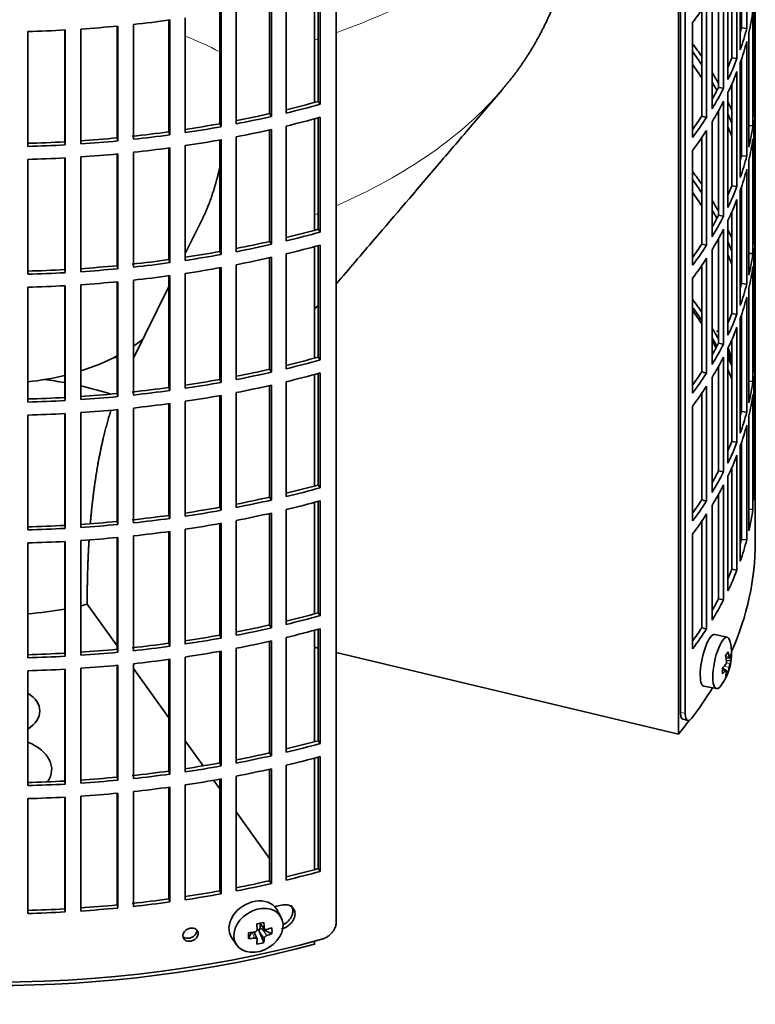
# Model space of a CAD drawing. Header units: millimetres. Extents: x 441 to 1325, y -1124 to 1309.
# Tile 4 of 26: x 1181 to 1319, y -1060 to -874. Entities that reach past the tile are written whole.
import ezdxf

# ---------------------------------------------------------------- set-up
doc = ezdxf.new("R2010")
doc.units = ezdxf.units.MM
for name, color, linetype in [('M5X8_UNI7687', 7, 'Continuous'), ('VSI184-254_GIUNT', 7, 'Continuous'), ('VSI344-454_FILTR', 7, 'Continuous'), ('VSI344-454_SUPPO', 7, 'Continuous')]:
    doc.layers.add(name, color=color, linetype=linetype)

# ---------------------------------------------------------------- blocks, each defined once
blk = doc.blocks.new('SE4')
at = {"layer": 'M5X8_UNI7687', "color": 7, "linetype": 'Continuous', "lineweight": 35}
for p, q in [((1314.14, -990.84), (1311.8, -990.28)), ((1313.9, -994.69), (1314.58, -994.75)), ((1314.85, -995.16), (1313.99, -995.25)), ((1313.78, -997), (1313.26, -996.6)), ((1313.96, -997.06), (1313.26, -996.82)), ((1314.29, -997.39), (1313.98, -997.15)), ((1309.75, -1000.07), (1312.11, -1000.49)), ((1230.09, -1043.52), (1229.29, -1042.13)), ((1225.97, -1045.89), (1225.55, -1045.98)), ((1226.02, -1044.72), (1227.02, -1045.79)), ((1226.15, -1044.86), (1226.15, -1045.71)), ((1228.39, -1046.69), (1226.55, -1045.84)), ((1220.84, -1047.46), (1221.75, -1048.78)), ((1224, -1047.61), (1224.52, -1046.43)), ((1225.58, -1047.71), (1225.03, -1046.37)), ((1226.85, -1048.35), (1226.08, -1046.34))]:
    blk.add_line(p, q, dxfattribs=at)
at = {"layer": 'M5X8_UNI7687', "color": 4, "linetype": 'Continuous', "lineweight": 9}
for p, q in [((1313.85, -994.48), (1314.49, -994.53)), ((1313.96, -995.67), (1314.66, -995.83)), ((1313.83, -997.14), (1313.27, -996.94)), ((1314.49, -996.5), (1313.54, -996.29)), ((1226.12, -1044.7), (1226.93, -1045.57)), ((1226.55, -1045.84), (1227.4, -1047.04)), ((1225.13, -1047.51), (1224.68, -1046.41)), ((1226.93, -1047.54), (1226.08, -1046.34))]:
    blk.add_line(p, q, dxfattribs=at)
at = {"layer": 'M5X8_UNI7687', "color": 7, "linetype": 'Continuous', "lineweight": 35}
for centre, start, end in [((1304.94, -939.72), 0.9618, 20.2466), ((1304.94, -993.95), 323.0972, 13.1681)]:
    blk.add_arc(centre, 10, start, end, dxfattribs=at)
for centre, major_axis, ratio, start_param, end_param in [((1313.11, -938), (1.01, -4.83), 0.279258, 2.875662, 3.13351), ((1313.11, -938), (1.01, -4.83), 0.279258, 1.309438, 1.74625), ((1310.76, -995.17), (1.03, 4.89), 0.279258, 0, 3.149676), ((1313.11, -995.66), (-1.01, -4.83), 0.279258, 2.602715, 6.283185), ((1310.76, -995.17), (1.03, 4.89), 0.279258, 6.275102, 6.283185), ((1307.01, -996.88), (7.56, 5.34), 0.305094, -0.70884, -0.559147), ((1304.9, -994.03), (9.07, -4.21), 0.788675, 0.472009, 0.586568), ((1304.95, -994.07), (9.95, 0.98), 0.550814, -0.283422, -0.168863), ((1305.97, -996.04), (8.32, 4.07), 0.785719, 5.841156, 5.990848), ((1304.95, -994.07), (9.95, 0.98), 0.550814, -0.64024, -0.525681), ((1305, -993.86), (7.78, -6.28), 0.739997, 0.659835, 0.774395), ((1304.95, -993.82), (9.95, -1.02), 0.599492, 6.115611, 6.23017), ((1308.06, -992.72), (3.38, -8.62), 0.459156, 0.788486, 0.938178), ((1304.95, -993.82), (9.95, -1.02), 0.599492, -0.524392, -0.409833), ((1305, -993.86), (7.78, -6.28), 0.739997, 0.303018, 0.417577), ((1307.01, -991.88), (6.53, -6.56), 0.631658, 0.068863, 0.218555), ((1304.9, -994.03), (9.07, -4.21), 0.788675, 0.115191, 0.22975), ((1313.11, -995.66), (-1.01, -4.83), 0.279258, 0, 0.538878), ((1225, -1044.69), (4.23, 2.67), 0.767256, 0, 3.174849), ((1225, -1044.69), (4.23, 2.67), 0.767256, 6.249929, 6.283185), ((1223.63, -1045.02), (9.07, 1.85), 0.019763, -1.362564, -1.212872), ((1223.03, -1041.3), (1.53, -9.88), 0.211325, 1.060011, 1.174571), ((1226.38, -1046.01), (-0.426, -0.263), 0.771805, 4.793187, 5.319985), ((1226.55, -1046.25), (-0.389, 0.866), 0.498877, 0.936528, 1.454729), ((1226.55, -1046.25), (-0.787, 0.46), 0.398513, 4.948942, 5.467143), ((1222.74, -1041.36), (2.6, -9.66), 0.345066, 1.029371, 1.14393), ((1222.88, -1041.46), (9.99, 0.35), 0.508283, -1.119427, -1.004868), ((1220.75, -1043.13), (5.99, -7.06), 0.675161, 0.597011, 0.746703), ((1226.51, -1041.92), (-1.49, -9.14), 0.222064, -1.011937, -0.862245), ((1222.88, -1041.46), (9.99, 0.35), 0.508283, 4.80694, 4.9215), ((1222.88, -1041.2), (9.99, -0.39), 0.642024, 4.849519, 4.964078), ((1223.03, -1041.3), (1.53, -9.88), 0.211325, 0.703193, 0.817753), ((1222.74, -1041.36), (2.6, -9.66), 0.345066, 0.672553, 0.787113), ((1222.88, -1041.2), (9.99, -0.39), 0.642024, -1.076849, -0.96229), ((1223.63, -1040.02), (8.01, -4.64), 0.916989, 5.413008, 5.5627)]:
    blk.add_ellipse(centre, major_axis=major_axis, ratio=ratio, start_param=start_param, end_param=end_param, dxfattribs=at)
blk.add_ellipse((1225.85, -1046.04), major_axis=(-4.17, -2.63), ratio=0.767256, dxfattribs=at)
for points in [[(1313.83, -995.98), (1313.84, -995.97), (1313.85, -995.95), (1313.87, -995.92), (1313.89, -995.88), (1313.91, -995.85), (1313.93, -995.81), (1313.94, -995.76), (1313.96, -995.72), (1313.97, -995.67), (1313.98, -995.62), (1313.99, -995.57), (1314, -995.52), (1314, -995.48), (1314.01, -995.43), (1314.01, -995.39), (1314, -995.34), (1314, -995.31), (1314, -995.3)], [(1314.49, -994.53), (1314.49, -994.54), (1314.49, -994.57), (1314.5, -994.61), (1314.51, -994.64), (1314.52, -994.67), (1314.53, -994.69), (1314.54, -994.71), (1314.55, -994.73), (1314.56, -994.74), (1314.57, -994.75), (1314.58, -994.75), (1314.6, -994.75), (1314.61, -994.74), (1314.62, -994.73), (1314.63, -994.71), (1314.64, -994.69), (1314.65, -994.68), (1314.66, -994.67)], [(1314.66, -995.83), (1314.65, -995.84), (1314.64, -995.86), (1314.63, -995.89), (1314.62, -995.92), (1314.61, -995.96), (1314.6, -996), (1314.58, -996.05), (1314.57, -996.09), (1314.56, -996.14), (1314.55, -996.19), (1314.54, -996.24), (1314.53, -996.28), (1314.52, -996.33), (1314.51, -996.37), (1314.5, -996.42), (1314.49, -996.46), (1314.49, -996.49), (1314.49, -996.5)], [(1314, -997.27), (1314, -997.26), (1314, -997.23), (1314.01, -997.2), (1314.01, -997.17), (1314, -997.14), (1314, -997.12), (1313.99, -997.1), (1313.98, -997.08), (1313.97, -997.07), (1313.96, -997.06), (1313.94, -997.06), (1313.93, -997.06), (1313.91, -997.07), (1313.89, -997.08), (1313.87, -997.09), (1313.85, -997.11), (1313.84, -997.13), (1313.83, -997.14)], [(1225.13, -1046.35), (1225.15, -1046.35), (1225.18, -1046.34), (1225.23, -1046.33), (1225.27, -1046.32), (1225.31, -1046.3), (1225.35, -1046.27), (1225.39, -1046.24), (1225.43, -1046.21), (1225.47, -1046.18), (1225.5, -1046.14), (1225.53, -1046.1), (1225.55, -1046.06), (1225.57, -1046.02), (1225.58, -1045.98), (1225.59, -1045.94), (1225.6, -1045.89), (1225.6, -1045.86), (1225.6, -1045.85)], [(1226.93, -1045.57), (1226.93, -1045.58), (1226.94, -1045.61), (1226.95, -1045.65), (1226.96, -1045.69), (1226.97, -1045.72), (1226.99, -1045.76), (1227.02, -1045.79), (1227.05, -1045.82), (1227.08, -1045.84), (1227.11, -1045.86), (1227.15, -1045.87), (1227.19, -1045.89), (1227.23, -1045.89), (1227.27, -1045.9), (1227.31, -1045.89), (1227.35, -1045.89), (1227.38, -1045.88), (1227.4, -1045.88)], [(1225.6, -1047.82), (1225.6, -1047.81), (1225.6, -1047.78), (1225.59, -1047.75), (1225.58, -1047.72), (1225.57, -1047.69), (1225.55, -1047.66), (1225.53, -1047.63), (1225.5, -1047.6), (1225.47, -1047.58), (1225.43, -1047.56), (1225.39, -1047.54), (1225.35, -1047.53), (1225.31, -1047.52), (1225.27, -1047.51), (1225.23, -1047.51), (1225.18, -1047.51), (1225.15, -1047.51), (1225.13, -1047.51)], [(1227.4, -1047.04), (1227.38, -1047.04), (1227.35, -1047.05), (1227.31, -1047.07), (1227.27, -1047.09), (1227.23, -1047.11), (1227.19, -1047.14), (1227.15, -1047.17), (1227.11, -1047.2), (1227.08, -1047.24), (1227.05, -1047.28), (1227.02, -1047.31), (1226.99, -1047.35), (1226.97, -1047.39), (1226.96, -1047.43), (1226.95, -1047.46), (1226.94, -1047.5), (1226.93, -1047.53), (1226.93, -1047.54)]]:
    blk.add_open_spline(points, degree=3, dxfattribs=at)
at = {"layer": 'VSI184-254_GIUNT', "color": 7, "linetype": 'Continuous', "lineweight": 35}
for start_param, end_param in [(-3.841652, -3.755961), (-4.214307, -3.970564), (1.760279, 1.971151)]:
    blk.add_ellipse((1175.92, -923.15), major_axis=(-34.5, 0), ratio=0.57735, start_param=start_param, end_param=end_param, dxfattribs=at)
at = {"layer": 'VSI344-454_FILTR', "color": 7, "linetype": 'Continuous', "lineweight": 35}
for p, q in [((1319.42, -965.61), (1319.42, -732.91)), ((1240.51, -1044.49), (1240.51, -823.22)), ((1306.24, -1005.19), (1306.24, -830.13)), ((1305.33, -1004.95), (1305.33, -833.52)), ((1317.81, -876.13), (1317.81, -854.5)), ((1316.59, -880.13), (1316.59, -858.5)), ((1316.82, -876.03), (1316.82, -857.8)), ((1315.96, -881.82), (1315.96, -860.18)), ((1314.99, -881.68), (1314.99, -862.53)), ((1314.26, -885.76), (1314.26, -864.12)), ((1313.44, -887.41), (1313.44, -865.78)), ((1312.49, -887.24), (1312.49, -867.55)), ((1319.41, -888.7), (1319.41, -867.06)), ((1237.07, -889.89), (1237.07, -868.89)), ((1237.48, -890.42), (1237.48, -868.78)), ((1311.27, -891.28), (1311.27, -869.64)), ((1227.95, -892.17), (1227.95, -871.15)), ((1228.29, -892.71), (1228.29, -871.08)), ((1231.05, -892.07), (1231.05, -870.43)), ((1310.25, -892.9), (1310.25, -871.26)), ((1319.17, -892.76), (1319.17, -871.12)), ((1218.57, -894.08), (1218.57, -873.05)), ((1218.84, -894.63), (1218.84, -873)), ((1221.68, -894.1), (1221.68, -872.46)), ((1309.32, -892.68), (1309.32, -872.65)), ((1318.96, -894.48), (1318.96, -872.84)), ((1202.3, -897.01), (1202.3, -875.38)), ((1208.98, -895.61), (1208.98, -874.56)), ((1209.19, -896.17), (1209.19, -874.53)), ((1212.08, -895.75), (1212.08, -874.12)), ((1307.61, -896.66), (1307.61, -875.02)), ((1182.42, -898.34), (1182.42, -876.71)), ((1189.36, -897.48), (1189.36, -876.43)), ((1189.43, -898.06), (1189.43, -876.42)), ((1192.4, -897.88), (1192.4, -876.24)), ((1199.23, -896.74), (1199.23, -875.69)), ((1199.37, -897.31), (1199.37, -875.68)), ((1316.82, -876.03), (1317.81, -876.13)), ((1318.22, -898.51), (1318.22, -876.88)), ((1317.81, -900.22), (1317.81, -878.58)), ((1314.99, -881.68), (1315.96, -881.82)), ((1316.59, -904.22), (1316.59, -882.58)), ((1316.82, -900.12), (1316.82, -881.89)), ((1315.96, -905.9), (1315.96, -884.27)), ((1314.99, -905.77), (1314.99, -886.61)), ((1312.49, -887.24), (1313.44, -887.41)), ((1314.26, -909.84), (1314.26, -888.21)), ((1237.07, -889.89), (1237.48, -890.42)), ((1313.44, -911.5), (1313.44, -889.86)), ((1319.17, -888.69), (1319.41, -888.7)), ((1227.95, -892.17), (1228.29, -892.71)), ((1312.49, -911.32), (1312.49, -891.63)), ((1319.41, -912.79), (1319.41, -891.15)), ((1218.57, -894.08), (1218.84, -894.63)), ((1237.07, -913.97), (1237.07, -892.98)), ((1237.48, -914.5), (1237.48, -892.87)), ((1309.32, -892.68), (1310.25, -892.9)), ((1311.27, -915.36), (1311.27, -893.73)), ((1208.98, -895.61), (1209.19, -896.17)), ((1227.95, -916.26), (1227.95, -895.24)), ((1228.29, -916.8), (1228.29, -895.16)), ((1231.05, -916.15), (1231.05, -894.52)), ((1310.25, -916.98), (1310.25, -895.34)), ((1318.22, -894.43), (1318.96, -894.48)), ((1319.17, -916.84), (1319.17, -895.21)), ((1189.36, -897.48), (1189.43, -898.06)), ((1199.23, -896.74), (1199.37, -897.31)), ((1218.57, -918.17), (1218.57, -897.13)), ((1218.84, -918.72), (1218.84, -897.08)), ((1221.68, -918.19), (1221.68, -896.55)), ((1309.32, -916.77), (1309.32, -896.73)), ((1318.96, -918.56), (1318.96, -896.93)), ((1202.3, -921.1), (1202.3, -899.46)), ((1208.98, -919.69), (1208.98, -898.65)), ((1209.19, -920.26), (1209.19, -898.62)), ((1212.08, -919.84), (1212.08, -898.2)), ((1307.61, -920.75), (1307.61, -899.11)), ((1182.42, -922.43), (1182.42, -900.79)), ((1189.36, -921.57), (1189.36, -900.51)), ((1189.43, -922.15), (1189.43, -900.51)), ((1192.4, -921.97), (1192.4, -900.33)), ((1199.23, -920.83), (1199.23, -899.78)), ((1199.37, -921.4), (1199.37, -899.76)), ((1316.82, -900.12), (1317.81, -900.22)), ((1318.22, -922.6), (1318.22, -900.96)), ((1317.81, -924.31), (1317.81, -902.67)), ((1314.99, -905.77), (1315.96, -905.9)), ((1316.59, -928.31), (1316.59, -906.67)), ((1316.82, -924.21), (1316.82, -905.98)), ((1315.96, -929.99), (1315.96, -908.35)), ((1314.99, -929.85), (1314.99, -910.7)), ((1312.49, -911.32), (1313.44, -911.5)), ((1314.26, -933.93), (1314.26, -912.29)), ((1237.07, -913.97), (1237.48, -914.5)), ((1313.44, -935.59), (1313.44, -913.95)), ((1319.17, -912.78), (1319.41, -912.79)), ((1227.95, -916.26), (1228.29, -916.8)), ((1312.49, -935.41), (1312.49, -915.72)), ((1319.41, -936.87), (1319.41, -915.24)), ((1218.57, -918.17), (1218.84, -918.72)), ((1237.07, -938.06), (1237.07, -917.06)), ((1237.48, -938.59), (1237.48, -916.95)), ((1309.32, -916.77), (1310.25, -916.98)), ((1311.27, -939.45), (1311.27, -917.81)), ((1208.98, -919.69), (1209.19, -920.26)), ((1227.95, -940.34), (1227.95, -919.33)), ((1228.29, -940.89), (1228.29, -919.25)), ((1231.05, -940.24), (1231.05, -918.6)), ((1310.25, -941.07), (1310.25, -919.43)), ((1318.22, -918.52), (1318.96, -918.56)), ((1319.17, -940.93), (1319.17, -919.29)), ((1189.36, -921.57), (1189.43, -922.15)), ((1199.23, -920.83), (1199.37, -921.4)), ((1218.57, -942.25), (1218.57, -921.22)), ((1218.84, -942.81), (1218.84, -921.17)), ((1221.68, -942.28), (1221.68, -920.64)), ((1309.32, -940.85), (1309.32, -920.82)), ((1318.96, -942.65), (1318.96, -921.01)), ((1202.3, -945.19), (1202.3, -923.55)), ((1208.98, -943.78), (1208.98, -922.73)), ((1209.19, -944.34), (1209.19, -922.71)), ((1212.08, -943.93), (1212.08, -922.29)), ((1307.61, -944.83), (1307.61, -923.2)), ((1182.42, -946.52), (1182.42, -924.88)), ((1189.36, -945.66), (1189.36, -924.6)), ((1189.43, -946.23), (1189.43, -924.6)), ((1192.4, -946.05), (1192.4, -924.42)), ((1199.23, -944.92), (1199.23, -923.86)), ((1199.37, -945.49), (1199.37, -923.85)), ((1316.82, -924.21), (1317.81, -924.31)), ((1318.22, -946.69), (1318.22, -925.05)), ((1317.81, -948.39), (1317.81, -926.76)), ((1314.99, -929.85), (1315.96, -929.99)), ((1316.59, -952.39), (1316.59, -930.76)), ((1316.82, -948.29), (1316.82, -930.06)), ((1315.96, -954.08), (1315.96, -932.44)), ((1314.99, -953.94), (1314.99, -934.79)), ((1312.49, -935.41), (1313.44, -935.59)), ((1314.26, -958.02), (1314.26, -936.38)), ((1237.07, -938.06), (1237.48, -938.59)), ((1313.44, -959.67), (1313.44, -938.04)), ((1319.17, -936.87), (1319.41, -936.87)), ((1227.95, -940.34), (1228.29, -940.89)), ((1312.49, -959.5), (1312.49, -939.81)), ((1319.41, -960.96), (1319.41, -939.32)), ((1218.57, -942.25), (1218.84, -942.81)), ((1237.07, -962.15), (1237.07, -941.15)), ((1237.48, -962.68), (1237.48, -941.04)), ((1309.32, -940.85), (1310.25, -941.07)), ((1311.27, -963.54), (1311.27, -941.9)), ((1208.98, -943.78), (1209.19, -944.34)), ((1227.95, -964.43), (1227.95, -943.41)), ((1228.29, -964.97), (1228.29, -943.34)), ((1231.05, -964.33), (1231.05, -942.69)), ((1310.25, -965.16), (1310.25, -943.52)), ((1318.22, -942.6), (1318.96, -942.65)), ((1319.17, -965.02), (1319.17, -943.38)), ((1189.36, -945.66), (1189.43, -946.23)), ((1199.23, -944.92), (1199.37, -945.49)), ((1218.57, -966.34), (1218.57, -945.31)), ((1218.84, -966.89), (1218.84, -945.26)), ((1221.68, -966.36), (1221.68, -944.72)), ((1309.32, -964.94), (1309.32, -944.9)), ((1318.96, -966.74), (1318.96, -945.1)), ((1202.3, -969.27), (1202.3, -947.64)), ((1208.98, -967.87), (1208.98, -946.82)), ((1209.19, -968.43), (1209.19, -946.79)), ((1212.08, -968.01), (1212.08, -946.38)), ((1307.61, -968.92), (1307.61, -947.28)), ((1182.42, -970.6), (1182.42, -948.97)), ((1189.36, -969.74), (1189.36, -948.69)), ((1189.43, -970.32), (1189.43, -948.68)), ((1192.4, -970.14), (1192.4, -948.5)), ((1199.23, -969), (1199.23, -947.95)), ((1199.37, -969.57), (1199.37, -947.94)), ((1316.82, -948.29), (1317.81, -948.39)), ((1318.22, -970.77), (1318.22, -949.14)), ((1317.81, -972.48), (1317.81, -950.84)), ((1314.99, -953.94), (1315.96, -954.08)), ((1316.59, -976.48), (1316.59, -954.84)), ((1316.82, -972.38), (1316.82, -954.15)), ((1315.96, -978.16), (1315.96, -956.53)), ((1314.99, -978.02), (1314.99, -958.87)), ((1312.49, -959.5), (1313.44, -959.67)), ((1314.26, -982.1), (1314.26, -960.47)), ((1237.07, -962.15), (1237.48, -962.68)), ((1313.44, -983.76), (1313.44, -962.12)), ((1319.17, -960.95), (1319.41, -960.96)), ((1227.95, -964.43), (1228.29, -964.97)), ((1312.49, -983.58), (1312.49, -963.89)), ((1218.57, -966.34), (1218.84, -966.89)), ((1237.07, -986.23), (1237.07, -965.24)), ((1237.48, -986.76), (1237.48, -965.13)), ((1309.32, -964.94), (1310.25, -965.16)), ((1311.27, -987.62), (1311.27, -965.99)), ((1208.98, -967.87), (1209.19, -968.43)), ((1227.95, -988.52), (1227.95, -967.5)), ((1228.29, -989.06), (1228.29, -967.42)), ((1231.05, -988.41), (1231.05, -966.78)), ((1310.25, -989.24), (1310.25, -967.6)), ((1318.22, -966.69), (1318.96, -966.74)), ((1319.42, -972.96), (1319.42, -968.06)), ((1189.36, -969.74), (1189.43, -970.32)), ((1199.23, -969), (1199.37, -969.57)), ((1218.57, -990.43), (1218.57, -969.39)), ((1218.84, -990.98), (1218.84, -969.34)), ((1221.68, -990.45), (1221.68, -968.81)), ((1309.32, -989.03), (1309.32, -968.99)), ((1202.3, -993.36), (1202.3, -971.72)), ((1208.98, -991.95), (1208.98, -970.91)), ((1209.19, -992.52), (1209.19, -970.88)), ((1212.08, -992.1), (1212.08, -970.46)), ((1307.61, -993.01), (1307.61, -971.37)), ((1182.42, -994.69), (1182.42, -973.05)), ((1189.36, -993.83), (1189.36, -972.77)), ((1189.43, -994.41), (1189.43, -972.77)), ((1192.4, -994.23), (1192.4, -972.59)), ((1199.23, -993.09), (1199.23, -972.04)), ((1199.37, -993.66), (1199.37, -972.02)), ((1316.82, -972.38), (1317.81, -972.48)), ((1314.99, -978.02), (1315.96, -978.16)), ((1312.49, -983.58), (1313.44, -983.76)), ((1237.07, -986.23), (1237.48, -986.76)), ((1227.95, -988.52), (1228.29, -989.06)), ((1218.57, -990.43), (1218.84, -990.98)), ((1237.07, -1010.32), (1237.07, -989.32)), ((1237.48, -1010.85), (1237.48, -989.21)), ((1309.32, -989.03), (1310.25, -989.24)), ((1208.98, -991.95), (1209.19, -992.52)), ((1227.95, -1012.6), (1227.95, -991.59)), ((1228.29, -1013.15), (1228.29, -991.51)), ((1231.05, -1012.5), (1231.05, -990.86)), ((1189.36, -993.83), (1189.43, -994.41)), ((1199.23, -993.09), (1199.37, -993.66)), ((1218.57, -1014.51), (1218.57, -993.48)), ((1218.84, -1015.07), (1218.84, -993.43)), ((1221.68, -1014.54), (1221.68, -992.9)), ((1199.37, -1017.75), (1199.37, -996.11)), ((1202.3, -1017.45), (1202.3, -995.81)), ((1208.98, -1016.04), (1208.98, -994.99)), ((1209.19, -1016.6), (1209.19, -994.97)), ((1212.08, -1016.19), (1212.08, -994.55)), ((1182.42, -1018.78), (1182.42, -997.14)), ((1189.36, -1017.92), (1189.36, -996.86)), ((1189.43, -1018.49), (1189.43, -996.86)), ((1192.4, -1018.31), (1192.4, -996.68)), ((1199.23, -1017.18), (1199.23, -996.12)), ((1305.81, -1006.28), (1306.72, -1006.52)), ((1237.07, -1010.32), (1237.48, -1010.85)), ((1227.95, -1012.6), (1228.29, -1013.15)), ((1218.57, -1014.51), (1218.84, -1015.07)), ((1237.07, -1034.41), (1237.07, -1013.41)), ((1237.48, -1034.94), (1237.48, -1013.3)), ((1208.98, -1016.04), (1209.19, -1016.6)), ((1227.95, -1036.69), (1227.95, -1015.67)), ((1228.29, -1037.23), (1228.29, -1015.6)), ((1231.05, -1036.59), (1231.05, -1014.95)), ((1189.36, -1017.92), (1189.43, -1018.49)), ((1199.23, -1017.18), (1199.37, -1017.75)), ((1218.57, -1038.6), (1218.57, -1017.57)), ((1218.84, -1039.15), (1218.84, -1017.52)), ((1221.68, -1038.62), (1221.68, -1016.98)), ((1199.23, -1041.26), (1199.23, -1020.21)), ((1199.37, -1041.83), (1199.37, -1020.2)), ((1202.3, -1041.53), (1202.3, -1019.9)), ((1208.98, -1040.13), (1208.98, -1019.08)), ((1209.19, -1040.69), (1209.19, -1019.05)), ((1212.08, -1040.27), (1212.08, -1018.64)), ((1182.42, -1042.86), (1182.42, -1021.23)), ((1189.36, -1042), (1189.36, -1020.95)), ((1189.43, -1042.58), (1189.43, -1020.94)), ((1192.4, -1042.4), (1192.4, -1020.76)), ((1237.07, -1034.41), (1237.48, -1034.94)), ((1227.95, -1036.69), (1228.29, -1037.23)), ((1218.57, -1038.6), (1218.84, -1039.15)), ((1208.98, -1040.13), (1209.19, -1040.69)), ((1189.36, -1042), (1189.43, -1042.58)), ((1199.23, -1041.26), (1199.37, -1041.83))]:
    blk.add_line(p, q, dxfattribs=at)
at = {"layer": 'VSI344-454_FILTR', "color": 4, "linetype": 'Continuous', "lineweight": 9}
for p, q in [((1306.24, -1005.19), (1305.33, -1004.95)), ((1214.51, -1046.63), (1214.25, -1046.07))]:
    blk.add_line(p, q, dxfattribs=at)
at = {"layer": 'VSI344-454_FILTR', "color": 7, "linetype": 'Continuous', "lineweight": 35}
for centre, major_axis, start_param, end_param in [((1175.92, -842.11), (143.5, 0), -0.40848, -0.359465), ((1175.92, -866.2), (143.5, 0), -0.129227, -0.080212), ((1175.92, -793.94), (143.5, 0), -1.385871, -1.336842), ((1175.92, -887.84), (142.5, 0), 0.149853, 0.160574), ((1175.92, -793.94), (143.5, 0), 4.757688, 4.806717), ((1175.92, -793.94), (143.5, 0), -1.455685, -1.406655), ((1175.92, -863.75), (142.5, 0), -0.161977, -0.149853), ((1175.92, -863.75), (143.5, 0), -0.199041, -0.150025), ((1175.92, -911.92), (143.5, 0), 0.37741, 0.40848), ((1175.92, -866.2), (143.5, 0), -0.199041, -0.150025), ((1175.92, -911.92), (142.5, 0), 0.359293, 0.39195), ((1175.92, -914.37), (142.5, 0), 0.359293, 0.39195), ((1175.92, -863.75), (142.5, 0), -0.24208, -0.219666), ((1175.92, -863.75), (143.5, 0), -0.268854, -0.219838), ((1175.92, -911.92), (143.5, 0), 0.312025, 0.338667), ((1175.92, -866.2), (143.5, 0), -0.268854, -0.219838), ((1175.92, -911.92), (142.5, 0), 0.297119, 0.318145), ((1175.92, -863.75), (142.5, 0), -0.318145, -0.28948), ((1175.92, -863.75), (143.5, 0), -0.338667, -0.289652), ((1175.92, -815.58), (142.5, 0), -1.17351, -1.127231), ((1175.92, -866.2), (143.5, 0), -0.338667, -0.289652), ((1175.92, -911.92), (143.5, 0), 0.248961, 0.268854), ((1175.92, -887.84), (143.5, 0), 6.223771, 6.272786), ((1175.92, -815.58), (142.5, 0), -1.243883, -1.197044), ((1175.92, -815.58), (143.5, 0), -1.176432, -1.127403), ((1175.92, -911.92), (142.5, 0), 0.219666, 0.24208), ((1175.92, -890.29), (143.5, 0), 6.223771, 6.272786), ((1175.92, -815.58), (142.5, 0), -1.314231, -1.266857), ((1175.92, -815.58), (143.5, 0), -1.246245, -1.197216), ((1175.92, -818.03), (143.5, 0), -1.176432, -1.127403), ((1175.92, -863.75), (142.5, 0), -0.39195, -0.359293), ((1175.92, -863.75), (143.5, 0), -0.40848, -0.359465), ((1175.92, -815.58), (142.5, 0), -1.386044, -1.33667), ((1175.92, -815.58), (143.5, 0), -1.316058, -1.267029), ((1175.92, -818.03), (143.5, 0), -1.246245, -1.197216), ((1175.92, -866.2), (143.5, 0), -0.40848, -0.359465), ((1175.92, -914.37), (142.5, 0), 0.219666, 0.24208), ((1175.92, -911.92), (143.5, 0), 0.190538, 0.199041), ((1175.92, -887.84), (143.5, 0), -0.129227, -0.080212), ((1175.92, -815.58), (142.5, 0), 4.757515, 4.806889), ((1175.92, -815.58), (142.5, 0), -1.455857, -1.406483), ((1175.92, -815.58), (143.5, 0), -1.455685, -1.406655), ((1175.92, -815.58), (143.5, 0), -1.385871, -1.336842), ((1175.92, -818.03), (143.5, 0), -1.316058, -1.267029), ((1175.92, -890.29), (143.5, 0), -0.129227, -0.080212), ((1175.92, -815.58), (143.5, 0), 4.757688, 4.806717), ((1175.92, -818.03), (143.5, 0), -1.385871, -1.336842), ((1175.92, -911.92), (142.5, 0), 0.149853, 0.160574), ((1175.92, -818.03), (143.5, 0), 4.757688, 4.806717), ((1175.92, -818.03), (143.5, 0), -1.455685, -1.406655), ((1175.92, -887.84), (142.5, 0), -0.161977, -0.149853), ((1175.92, -887.84), (143.5, 0), -0.199041, -0.150025), ((1175.92, -936.01), (143.5, 0), 0.37741, 0.40848), ((1175.92, -890.29), (143.5, 0), -0.199041, -0.150025), ((1175.92, -936.01), (142.5, 0), 0.359293, 0.39195), ((1175.92, -938.46), (142.5, 0), 0.359293, 0.39195), ((1175.92, -887.84), (142.5, 0), -0.24208, -0.219666), ((1175.92, -887.84), (143.5, 0), -0.268854, -0.219838), ((1175.92, -936.01), (143.5, 0), 0.312025, 0.338667), ((1175.92, -890.29), (143.5, 0), -0.268854, -0.219838), ((1175.92, -936.01), (142.5, 0), 0.297119, 0.318145), ((1175.92, -887.84), (142.5, 0), -0.318145, -0.28948), ((1175.92, -887.84), (143.5, 0), -0.338667, -0.289652), ((1175.92, -839.66), (142.5, 0), -1.17351, -1.127231), ((1175.92, -890.29), (143.5, 0), -0.338667, -0.289652), ((1175.92, -936.01), (143.5, 0), 0.248961, 0.268854), ((1175.92, -911.92), (143.5, 0), 6.223771, 6.272786), ((1175.92, -839.66), (142.5, 0), -1.243883, -1.197044), ((1175.92, -839.66), (143.5, 0), -1.176432, -1.127403), ((1175.92, -936.01), (142.5, 0), 0.219666, 0.24208), ((1175.92, -914.37), (143.5, 0), 6.223771, 6.272786), ((1175.92, -839.66), (142.5, 0), -1.314231, -1.266857), ((1175.92, -839.66), (143.5, 0), -1.246245, -1.197216), ((1175.92, -842.11), (143.5, 0), -1.176432, -1.127403), ((1175.92, -887.84), (142.5, 0), -0.39195, -0.359293), ((1175.92, -887.84), (143.5, 0), -0.40848, -0.359465), ((1175.92, -839.66), (142.5, 0), -1.386044, -1.33667), ((1175.92, -839.66), (143.5, 0), -1.316058, -1.267029), ((1175.92, -842.11), (143.5, 0), -1.246245, -1.197216), ((1175.92, -890.29), (143.5, 0), -0.40848, -0.359465), ((1175.92, -938.46), (142.5, 0), 0.219666, 0.24208), ((1175.92, -936.01), (143.5, 0), 0.190538, 0.199041), ((1175.92, -911.92), (143.5, 0), -0.129227, -0.080212), ((1175.92, -839.66), (142.5, 0), 4.757515, 4.806889), ((1175.92, -839.66), (142.5, 0), -1.455857, -1.406483), ((1175.92, -839.66), (143.5, 0), -1.455685, -1.406655), ((1175.92, -839.66), (143.5, 0), -1.385871, -1.336842), ((1175.92, -842.11), (143.5, 0), -1.316058, -1.267029), ((1175.92, -914.37), (143.5, 0), -0.129227, -0.080212), ((1175.92, -839.66), (143.5, 0), 4.757688, 4.806717), ((1175.92, -842.11), (143.5, 0), -1.385871, -1.336842), ((1175.92, -936.01), (142.5, 0), 0.149853, 0.160574), ((1175.92, -842.11), (143.5, 0), 4.757688, 4.806717), ((1175.92, -842.11), (143.5, 0), -1.455685, -1.406655), ((1175.92, -911.92), (142.5, 0), -0.161977, -0.149853), ((1175.92, -911.92), (143.5, 0), -0.199041, -0.150025), ((1175.92, -960.1), (143.5, 0), 0.37741, 0.40848), ((1175.92, -914.37), (143.5, 0), -0.199041, -0.150025), ((1175.92, -960.1), (142.5, 0), 0.359293, 0.39195), ((1175.92, -911.92), (142.5, 0), -0.24208, -0.219666), ((1175.92, -911.92), (143.5, 0), -0.268854, -0.219838), ((1175.92, -960.1), (143.5, 0), 0.312025, 0.338667), ((1175.92, -914.37), (143.5, 0), -0.268854, -0.219838), ((1175.92, -960.1), (142.5, 0), 0.297119, 0.318145), ((1175.92, -911.92), (142.5, 0), -0.318145, -0.28948), ((1175.92, -911.92), (143.5, 0), -0.338667, -0.289652), ((1175.92, -863.75), (142.5, 0), -1.17351, -1.127231), ((1175.92, -863.75), (143.5, 0), -1.176432, -1.127403), ((1175.92, -914.37), (143.5, 0), -0.338667, -0.289652), ((1175.92, -960.1), (143.5, 0), 0.248961, 0.268854), ((1175.92, -936.01), (143.5, 0), 6.223771, 6.272786), ((1175.92, -863.75), (142.5, 0), -1.243883, -1.197044), ((1175.92, -960.1), (142.5, 0), 0.219666, 0.24208), ((1175.92, -938.46), (143.5, 0), 6.223771, 6.272786), ((1175.92, -863.75), (142.5, 0), -1.314231, -1.266857), ((1175.92, -863.75), (143.5, 0), -1.246245, -1.197216), ((1175.92, -866.2), (143.5, 0), -1.176432, -1.127403), ((1175.92, -911.92), (142.5, 0), -0.39195, -0.359293), ((1175.92, -911.92), (143.5, 0), -0.40848, -0.359465), ((1175.92, -863.75), (142.5, 0), -1.386044, -1.33667), ((1175.92, -863.75), (143.5, 0), -1.316058, -1.267029), ((1175.92, -866.2), (143.5, 0), -1.246245, -1.197216), ((1175.92, -914.37), (143.5, 0), -0.40848, -0.359465), ((1175.92, -960.1), (143.5, 0), 0.190538, 0.199041), ((1175.92, -936.01), (143.5, 0), -0.129227, -0.080212), ((1175.92, -863.75), (142.5, 0), 4.757515, 4.806889), ((1175.92, -863.75), (142.5, 0), -1.455857, -1.406483), ((1175.92, -863.75), (143.5, 0), -1.455685, -1.406655), ((1175.92, -863.75), (143.5, 0), -1.385871, -1.336842), ((1175.92, -866.2), (143.5, 0), -1.316058, -1.267029), ((1175.92, -938.46), (143.5, 0), -0.129227, -0.080212), ((1175.92, -863.75), (143.5, 0), 4.757688, 4.806717), ((1175.92, -866.2), (143.5, 0), -1.385871, -1.336842), ((1175.92, -960.1), (142.5, 0), 0.149853, 0.160574), ((1175.92, -866.2), (143.5, 0), 4.757688, 4.806717), ((1175.92, -866.2), (143.5, 0), -1.455685, -1.406655), ((1175.92, -936.01), (142.5, 0), -0.160574, -0.149853), ((1175.92, -936.01), (143.5, 0), -0.199041, -0.150025), ((1175.92, -938.46), (143.5, 0), -0.199041, -0.150025), ((1175.92, -936.01), (142.5, 0), -0.24208, -0.219666), ((1175.92, -936.01), (143.5, 0), -0.268854, -0.219838), ((1175.92, -938.46), (143.5, 0), -0.268854, -0.219838), ((1175.92, -936.01), (142.5, 0), -0.318145, -0.28948), ((1175.92, -936.01), (143.5, 0), -0.338667, -0.289652), ((1175.92, -887.84), (142.5, 0), -1.17351, -1.127231), ((1175.92, -887.84), (143.5, 0), -1.176432, -1.127403), ((1175.92, -938.46), (143.5, 0), -0.338667, -0.289652), ((1175.92, -960.1), (143.5, 0), 6.223771, 6.272786), ((1175.92, -887.84), (142.5, 0), -1.243883, -1.197044), ((1175.92, -887.84), (142.5, 0), -1.314231, -1.266857), ((1175.92, -887.84), (143.5, 0), -1.246245, -1.197216), ((1175.92, -890.29), (143.5, 0), -1.176432, -1.127403), ((1175.92, -936.01), (142.5, 0), -0.39195, -0.359293), ((1175.92, -936.01), (143.5, 0), -0.40848, -0.359465), ((1175.92, -887.84), (142.5, 0), -1.386044, -1.33667), ((1175.92, -887.84), (143.5, 0), -1.316058, -1.267029), ((1175.92, -890.29), (143.5, 0), -1.246245, -1.197216), ((1175.92, -938.46), (143.5, 0), -0.40848, -0.359465), ((1175.92, -960.1), (143.5, 0), -0.129227, -0.080212), ((1175.92, -887.84), (142.5, 0), 4.757515, 4.806889), ((1175.92, -887.84), (142.5, 0), -1.455857, -1.406483), ((1175.92, -887.84), (143.5, 0), -1.455685, -1.406655), ((1175.92, -887.84), (143.5, 0), -1.385871, -1.336842), ((1175.92, -890.29), (143.5, 0), -1.316058, -1.267029), ((1175.92, -887.84), (143.5, 0), 4.757688, 4.806717), ((1175.92, -890.29), (143.5, 0), -1.385871, -1.336842), ((1175.92, -972.96), (143.5, 0), 3.141593, 5.158357), ((1175.92, -890.29), (143.5, 0), 4.757688, 4.806717), ((1175.92, -890.29), (143.5, 0), -1.455685, -1.406655), ((1175.92, -972.96), (-143.5, 0), 2.890798, 3.141593), ((1175.92, -960.1), (142.5, 0), -0.160574, -0.149853), ((1175.92, -960.1), (143.5, 0), -0.199041, -0.150025), ((1175.92, -960.1), (142.5, 0), -0.24208, -0.219666), ((1175.92, -960.1), (143.5, 0), -0.268854, -0.219838), ((1175.92, -960.1), (142.5, 0), -0.318145, -0.28948), ((1175.92, -960.1), (143.5, 0), -0.338667, -0.289652), ((1175.92, -911.92), (142.5, 0), -1.17351, -1.127231), ((1175.92, -911.92), (143.5, 0), -1.176432, -1.127403), ((1175.92, -911.92), (142.5, 0), -1.243883, -1.197044), ((1175.92, -911.92), (142.5, 0), -1.314231, -1.266857), ((1175.92, -911.92), (143.5, 0), -1.246245, -1.197216), ((1175.92, -914.37), (143.5, 0), -1.176432, -1.127403), ((1175.92, -960.1), (142.5, 0), -0.39195, -0.359293), ((1175.92, -960.1), (143.5, 0), -0.40848, -0.359465), ((1175.92, -911.92), (142.5, 0), -1.386044, -1.33667), ((1175.92, -911.92), (143.5, 0), -1.316058, -1.267029), ((1175.92, -914.37), (143.5, 0), -1.246245, -1.197216), ((1175.92, -911.92), (142.5, 0), 4.757515, 4.806889), ((1175.92, -911.92), (142.5, 0), -1.455857, -1.406483), ((1175.92, -911.92), (143.5, 0), -1.455685, -1.406655), ((1175.92, -911.92), (143.5, 0), -1.385871, -1.336842), ((1175.92, -914.37), (143.5, 0), -1.316058, -1.267029), ((1175.92, -911.92), (143.5, 0), 4.757688, 4.806717), ((1175.92, -914.37), (143.5, 0), -1.455685, -1.406655), ((1175.92, -914.37), (143.5, 0), -1.385871, -1.336842), ((1175.92, -914.37), (143.5, 0), 4.757688, 4.806717), ((1175.92, -972.96), (-143.5, 0), -3.552654, -3.478605), ((1175.92, -936.01), (142.5, 0), -1.17351, -1.127231), ((1175.92, -936.01), (143.5, 0), -1.176432, -1.127403), ((1175.92, -936.01), (142.5, 0), -1.243883, -1.197044), ((1175.92, -936.01), (142.5, 0), -1.314231, -1.266857), ((1175.92, -936.01), (143.5, 0), -1.246245, -1.197216), ((1175.92, -938.46), (143.5, 0), -1.176432, -1.127403), ((1175.92, -936.01), (142.5, 0), -1.386044, -1.33667), ((1175.92, -936.01), (143.5, 0), -1.316058, -1.267029), ((1175.92, -938.46), (143.5, 0), -1.246245, -1.197216), ((1175.92, -936.01), (142.5, 0), 4.757515, 4.806889), ((1175.92, -936.01), (142.5, 0), -1.455857, -1.406483), ((1175.92, -936.01), (143.5, 0), -1.455685, -1.406655), ((1175.92, -936.01), (143.5, 0), -1.385871, -1.336842), ((1175.92, -938.46), (143.5, 0), -1.316058, -1.267029), ((1175.92, -936.01), (143.5, 0), 4.757688, 4.806717), ((1175.92, -938.46), (143.5, 0), -1.455685, -1.406655), ((1175.92, -938.46), (143.5, 0), -1.385871, -1.336842), ((1175.92, -938.46), (143.5, 0), 4.757688, 4.806717), ((1175.92, -960.1), (142.5, 0), -1.17351, -1.127231), ((1175.92, -960.1), (143.5, 0), -1.176432, -1.127403), ((1175.92, -960.1), (142.5, 0), -1.243883, -1.197044), ((1175.92, -960.1), (142.5, 0), -1.314231, -1.266857), ((1175.92, -960.1), (143.5, 0), -1.246245, -1.197216), ((1175.92, -960.1), (142.5, 0), -1.386044, -1.33667), ((1175.92, -960.1), (143.5, 0), -1.316058, -1.267029), ((1175.92, -960.1), (142.5, 0), 4.757515, 4.806889), ((1175.92, -960.1), (142.5, 0), -1.455857, -1.406483), ((1175.92, -960.1), (143.5, 0), -1.455685, -1.406655), ((1175.92, -960.1), (143.5, 0), -1.385871, -1.336842), ((1175.92, -964.59), (143.5, 0), -1.192685, -1.182853), ((1175.92, -960.1), (143.5, 0), 4.757688, 4.806717)]:
    blk.add_ellipse(centre, major_axis=major_axis, ratio=0.57735, start_param=start_param, end_param=end_param, dxfattribs=at)
for points, knots in [([(1319.42, -968.06), (1319.42, -968.11), (1319.42, -968.22), (1319.42, -968.34), (1319.41, -968.35), (1319.41, -968.13), (1319.41, -967.71), (1319.41, -967.17), (1319.41, -966.64), (1319.42, -966.2), (1319.42, -965.86), (1319.42, -965.69), (1319.42, -965.61)], [0, 0, 0, 0, 0.064066, 0.126815, 0.254692, 0.378277, 0.50107, 0.625893, 0.749447, 0.833633, 0.916759, 1, 1, 1, 1]), ([(1319.41, -966.83), (1319.41, -966.92), (1319.41, -967.14), (1319.42, -967.47), (1319.42, -967.81), (1319.42, -967.98), (1319.42, -968.06)], [0.6954056, 0.6954056, 0.6954056, 0.6954056, 0.7494469, 0.8336333, 0.9167592, 1, 1, 1, 1]), ([(1305.81, -1006.28), (1305.77, -1006.27), (1305.67, -1006.22), (1305.53, -1006.07), (1305.44, -1005.83), (1305.38, -1005.6), (1305.35, -1005.4), (1305.33, -1005.19), (1305.33, -1005.03), (1305.33, -1004.95)], [0.4220372, 0.4220372, 0.4220372, 0.4220372, 0.49974, 0.6239375, 0.7501535, 0.8127421, 0.8748331, 0.9370469, 1, 1, 1, 1]), ([(1306.24, -1005.19), (1306.24, -1005.24), (1306.24, -1005.33), (1306.24, -1005.46), (1306.25, -1005.58), (1306.27, -1005.7), (1306.29, -1005.81), (1306.31, -1005.91), (1306.35, -1006.09), (1306.44, -1006.31), (1306.6, -1006.48), (1306.79, -1006.55), (1306.96, -1006.51), (1307.11, -1006.42), (1307.23, -1006.33), (1307.35, -1006.21), (1307.43, -1006.11), (1307.46, -1006.06)], [0, 0, 0, 0, 0.036092, 0.07186, 0.10742, 0.142884, 0.178369, 0.213992, 0.249865, 0.376032, 0.500265, 0.624304, 0.750267, 0.812832, 0.874898, 0.937082, 1, 1, 1, 1]), ([(1230.2, -1045.77), (1230.34, -1045.73), (1230.63, -1045.65), (1231.06, -1045.45), (1231.48, -1045.18), (1231.86, -1044.84), (1232.24, -1044.41), (1232.62, -1043.76), (1232.81, -1042.92), (1232.63, -1042.17), (1232.17, -1041.56), (1231.38, -1041.14), (1230.58, -1041.23), (1230.2, -1041.28)], [0, 0, 0, 0, 0.053459, 0.108873, 0.166241, 0.225564, 0.286842, 0.368684, 0.501097, 0.624779, 0.701219, 0.857925, 1, 1, 1, 1]), ([(1232.02, -1041.37), (1232.06, -1041.42), (1232.25, -1041.71), (1232.41, -1042.34), (1232.24, -1043.17), (1231.78, -1044.02), (1231.16, -1044.64), (1230.63, -1044.92), (1230.48, -1044.98)], [0.3390411, 0.3390411, 0.3390411, 0.3390411, 0.3686839, 0.5010967, 0.6247787, 0.7012187, 0.8579249, 0.9145567, 0.9145567, 0.9145567, 0.9145567]), ([(1211.61, -1047.08), (1211.62, -1046.97), (1211.64, -1046.75), (1211.8, -1046.43), (1212.07, -1046.08), (1212.5, -1045.78), (1213.07, -1045.6), (1213.63, -1045.61), (1214.11, -1045.81), (1214.45, -1046.16), (1214.49, -1046.48), (1214.51, -1046.63)], [0, 0, 0, 0, 0.084454, 0.168831, 0.25477, 0.378375, 0.501304, 0.626685, 0.750981, 0.875806, 1, 1, 1, 1]), ([(1211.61, -1047.18), (1211.65, -1047.23), (1211.83, -1047.38), (1212.23, -1047.55), (1212.79, -1047.56), (1213.36, -1047.38), (1213.79, -1047.07), (1214.06, -1046.73), (1214.22, -1046.4), (1214.24, -1046.18), (1214.25, -1046.07)], [0.1929745, 0.1929745, 0.1929745, 0.1929745, 0.2496847, 0.3738706, 0.4991399, 0.6219592, 0.7454545, 0.8313176, 0.915596, 1, 1, 1, 1]), ([(1237.81, -1047.7), (1237.87, -1047.69), (1237.97, -1047.66), (1238.12, -1047.61), (1238.27, -1047.55), (1238.42, -1047.48), (1238.56, -1047.4), (1238.71, -1047.32), (1238.97, -1047.16), (1239.32, -1046.88), (1239.73, -1046.46), (1240.07, -1045.99), (1240.28, -1045.57), (1240.4, -1045.24), (1240.46, -1044.98), (1240.5, -1044.73), (1240.51, -1044.57), (1240.51, -1044.49)], [0, 0, 0, 0, 0.036074, 0.071835, 0.107394, 0.142867, 0.178369, 0.214015, 0.24992, 0.375515, 0.499618, 0.623903, 0.749864, 0.812552, 0.874725, 0.937001, 1, 1, 1, 1]), ([(1214.51, -1046.63), (1214.5, -1046.74), (1214.48, -1046.96), (1214.32, -1047.29), (1214.05, -1047.63), (1213.61, -1047.94), (1213.05, -1048.12), (1212.48, -1048.11), (1212.01, -1047.91), (1211.67, -1047.55), (1211.63, -1047.24), (1211.61, -1047.08)], [0, 0, 0, 0, 0.084454, 0.168831, 0.25477, 0.378375, 0.501304, 0.626685, 0.750981, 0.875806, 1, 1, 1, 1])]:
    blk.add_open_spline(points, degree=3, knots=knots, dxfattribs=at)
at = {"layer": 'VSI344-454_SUPPO', "color": 7, "linetype": 'Continuous', "lineweight": 35}
for p, q in [((1304.95, -1009.1), (1304.95, -834.94)), ((1236.4, -890.07), (1236.4, -869.07)), ((1265.75, -894.7), (1271.73, -887.68)), ((1271.69, -887.7), (1272.1, -887.24)), ((1236.4, -914.16), (1236.4, -893.16)), ((1212.08, -918.51), (1215.31, -911.99)), ((1236.4, -938.25), (1236.4, -917.25)), ((1202.3, -938.26), (1208.98, -924.77)), ((1236.4, -962.33), (1236.4, -941.33)), ((1236.4, -986.42), (1236.4, -965.42)), ((1193.6, -984.41), (1193.6, -984.6)), ((1193.6, -984.6), (1199.23, -992.45)), ((1236.4, -1010.51), (1236.4, -989.51)), ((1237.07, -992.87), (1236.4, -992.71)), ((1304.95, -1009.1), (1240.51, -993.69)), ((1202.3, -996.73), (1208.98, -1006.03)), ((1212.08, -1010.36), (1215.45, -1015.05)), ((1236.4, -1034.59), (1236.4, -1013.59)), ((1217.4, -1017.77), (1218.57, -1019.4)), ((1221.68, -1023.74), (1227.95, -1032.48)), ((1236.4, -1048.68), (1236.4, -1048.09))]:
    blk.add_line(p, q, dxfattribs=at)
at = {"layer": 'VSI344-454_SUPPO', "color": 4, "linetype": 'Continuous', "lineweight": 9}
for centre, major_axis, start_param, end_param in [((1175.92, -817.17), (122, 0), 5.270305, 5.645632), ((1175.92, -907.73), (63.54, 0), 0.834953, 0.965361), ((1175.92, -817.17), (122, 0), -1.052104, -1.045723), ((1175.92, -860.44), (106.8, 0), 5.361828, 5.825526), ((1175.92, -860.44), (106.8, 0), -0.968818, -0.961131), ((1175.92, -910.33), (68.63, 0), -0.492178, -0.487557), ((1175.92, -960.52), (45, 0), 1.026301, 1.039996)]:
    blk.add_ellipse(centre, major_axis=major_axis, ratio=0.57735, start_param=start_param, end_param=end_param, dxfattribs=at)
at = {"layer": 'VSI344-454_SUPPO', "color": 7, "linetype": 'Continuous', "lineweight": 35}
for centre, major_axis, start_param, end_param in [((1175.92, -860.44), (106.8, 0), -0.457659, -0.453595), ((1175.92, -960.71), (-142.5, 0), 3.500885, 3.533543), ((1175.92, -960.71), (-142.5, 0), 3.442607, 3.459738), ((1175.92, -967.65), (-45, 0), 4.408949, 4.496203), ((1175.92, -967.65), (-45, 0), 4.198439, 4.337394), ((1175.92, -960.71), (-142.5, 0), 3.292267, 3.302166), ((1175.92, -960.71), (45, 0), -1.195801, -1.166986), ((1175.92, -960.71), (45, 0), 4.857298, 5.015829), ((1175.92, -1004.73), (8.75, 0), -0.73379, 0.73379), ((1175.92, -974.18), (-142.5, 0), -3.579922, -3.545535), ((1175.92, -1015.7), (-11, 0), 2.759244, 4.080416), ((1175.92, -974.18), (-142.5, 0), 1.132467, 2.009125)]:
    blk.add_ellipse(centre, major_axis=major_axis, ratio=0.57735, start_param=start_param, end_param=end_param, dxfattribs=at)
for points, degree, knots in [([(1285.7, -853.84), (1285.48, -856.3), (1285.08, -858.7), (1284.18, -864.15), (1282.4, -869.2), (1280.62, -874.26), (1277.98, -878.86), (1275.36, -883.43), (1271.92, -887.46)], 2, [0.1395028, 0.1395028, 0.1395028, 0.25, 0.25, 0.5, 0.5, 0.75, 0.75, 1, 1, 1]), ([(1240.51, -924.26), (1242.87, -921.49), (1249.04, -914.28), (1257.48, -904.4), (1263.64, -897.17), (1265.75, -894.7)], 3, [0.1202731, 0.1202731, 0.1202731, 0.1202731, 0.3333333, 0.6666667, 0.8362131, 0.8362131, 0.8362131, 0.8362131]), ([(1218.65, -901.95), (1218.2, -903.98), (1217.66, -905.82), (1216.64, -909.29), (1215.31, -911.99)], 2, [0.6182412, 0.6182412, 0.6182412, 0.75, 0.75, 1, 1, 1]), ([(1198.12, -947.96), (1197.87, -948.72), (1197.64, -949.51), (1196.31, -954.04), (1195.41, -959.47), (1194.64, -964.1), (1194.2, -969.34)], 2, [0.2059093, 0.2059093, 0.2059093, 0.25, 0.25, 0.5, 0.5, 0.7128914, 0.7128914, 0.7128914])]:
    blk.add_open_spline(points, degree=degree, knots=knots, dxfattribs=at)
for points, degree in [([(1236.55, -928.89), (1236.72, -928.68), (1236.9, -928.48), (1237.07, -928.27)], 3), ([(1193.97, -972.38), (1193.6, -978.1), (1193.6, -984.41)], 2)]:
    blk.add_open_spline(points, degree=degree, dxfattribs=at)

msp = doc.modelspace()

# ---------------------------------------------------------------- block references
msp.add_blockref('SE4', (0, 0))

doc.saveas('drawing.dxf')
